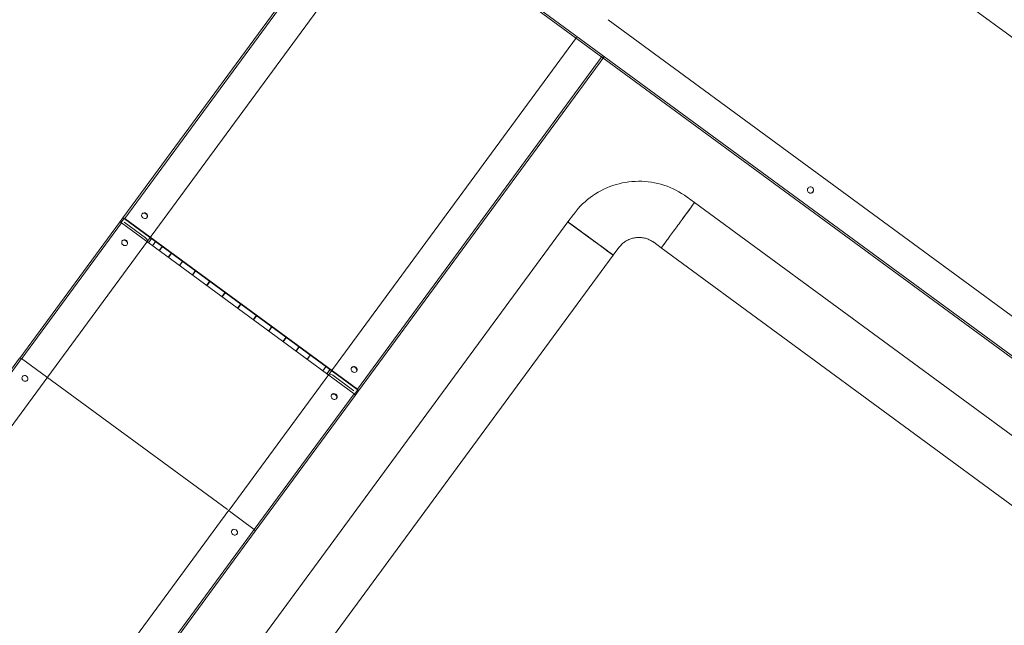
# Model space of a CAD drawing. Header units: metres. Extents: x 135583 to 135939, y 457896 to 458258.
# Tile 215 of 256: x 135762.699 to 135764.275, y 457922.191 to 457923.161. Entities that reach past the tile are written whole.
import ezdxf

# ---------------------------------------------------------------- set-up
doc = ezdxf.new("R2010")
doc.units = ezdxf.units.M
doc.layers.add('NIEUWE INSTALLATIE', color=250, linetype='Continuous', lineweight=0)

msp = doc.modelspace()

# ---------------------------------------------------------------- linework, layer by layer
at = {"layer": 'NIEUWE INSTALLATIE'}
for p, q in [((135763.6572, 457923.9225), (135762.8643, 457922.8433)), ((135762.8675, 457922.8425), (135763.6604, 457923.9218)), ((135763.8542, 457923.4509), (135764.7982, 457922.7573)), ((135762.9039, 457922.8059), (135763.3043, 457923.3509)), ((135763.3501, 457923.3075), (135764.5493, 457922.4265)), ((135764.5512, 457922.4288), (135763.352, 457923.3098)), ((135764.5851, 457922.4672), (135763.6411, 457923.1608)), ((135763.5905, 457923.1325), (135763.194, 457922.5928)), ((135763.2398, 457922.569), (135763.6317, 457923.1024)), ((135763.2415, 457922.5662), (135763.6341, 457923.1006)), ((135763.7796, 457922.8679), (135763.7675, 457922.8768)), ((135764.5581, 457922.296), (135763.7796, 457922.8679)), ((135763.5857, 457922.849), (135763.5769, 457922.8369)), ((135762.859, 457922.836), (135762.6994, 457922.6188)), ((135762.7026, 457922.618), (135762.8622, 457922.8353)), ((135762.859, 457922.836), (135762.8643, 457922.8433)), ((135762.8659, 457922.8421), (135762.8613, 457922.8357)), ((135762.8622, 457922.8353), (135763.2345, 457922.5618)), ((135762.9006, 457922.8116), (135762.8667, 457922.8364)), ((135762.9006, 457922.8116), (135762.8667, 457922.8364)), ((135762.867, 457922.8418), (135763.2393, 457922.5683)), ((135763.2398, 457922.569), (135762.8675, 457922.8425)), ((135763.5769, 457922.8369), (135762.9362, 457921.9649)), ((135763.5769, 457922.8369), (135763.595, 457922.8236)), ((135762.7442, 457922.5886), (135762.9039, 457922.8059)), ((135762.9055, 457922.8035), (135762.9108, 457922.8107)), ((135762.9055, 457922.8034), (135762.9109, 457922.8107)), ((135762.912, 457922.7987), (135762.9173, 457922.806)), ((135762.9121, 457922.7986), (135762.9174, 457922.8059)), ((135763.7142, 457922.8043), (135763.7263, 457922.7954)), ((135762.9226, 457922.7909), (135762.9279, 457922.7981)), ((135762.9228, 457922.7907), (135762.9282, 457922.798)), ((135762.9371, 457922.7803), (135762.9424, 457922.7875)), ((135762.9374, 457922.7801), (135762.9427, 457922.7873)), ((135763.6494, 457922.7836), (135763.6388, 457922.7914)), ((135763.6494, 457922.7836), (135763.6583, 457922.7957)), ((135763.7263, 457922.7954), (135764.5048, 457922.2234)), ((135762.955, 457922.7671), (135762.9603, 457922.7744)), ((135762.9553, 457922.7669), (135762.9606, 457922.7742)), ((135763.0088, 457921.9116), (135763.6494, 457922.7836)), ((135762.9756, 457922.7519), (135762.981, 457922.7592)), ((135762.976, 457922.7517), (135762.9813, 457922.7589)), ((135762.9985, 457922.7351), (135763.0039, 457922.7424)), ((135762.9989, 457922.7348), (135763.0043, 457922.7421)), ((135763.0229, 457922.7172), (135763.0283, 457922.7244)), ((135763.0234, 457922.7169), (135763.0287, 457922.7241)), ((135763.0481, 457922.6987), (135763.0535, 457922.7059)), ((135763.0486, 457922.6984), (135763.0539, 457922.7056)), ((135763.0733, 457922.6802), (135763.0786, 457922.6874)), ((135763.0737, 457922.6799), (135763.0791, 457922.6871)), ((135763.0978, 457922.6622), (135763.1031, 457922.6695)), ((135763.0981, 457922.6619), (135763.1035, 457922.6692)), ((135763.1207, 457922.6454), (135763.126, 457922.6526)), ((135763.121, 457922.6451), (135763.1264, 457922.6524)), ((135763.1414, 457922.6302), (135763.1467, 457922.6374)), ((135763.1417, 457922.6299), (135763.1471, 457922.6372)), ((135762.6993, 457922.6187), (135761.9064, 457921.5395)), ((135761.9096, 457921.5388), (135762.7025, 457922.618)), ((135762.7025, 457922.618), (135763.0317, 457922.3762)), ((135763.1593, 457922.617), (135763.1646, 457922.6242)), ((135763.1596, 457922.6168), (135763.1649, 457922.624)), ((135763.1846, 457922.5985), (135763.1899, 457922.6057)), ((135763.1847, 457922.5983), (135763.19, 457922.6056)), ((135763.1911, 457922.5936), (135763.1965, 457922.6009)), ((135763.1912, 457922.5936), (135763.1965, 457922.6008)), ((135761.946, 457921.5021), (135762.7442, 457922.5886)), ((135763.194, 457922.5928), (135763.0344, 457922.3755)), ((135763.2004, 457922.5913), (135763.2342, 457922.5665)), ((135763.2004, 457922.5913), (135763.2342, 457922.5665)), ((135763.2399, 457922.5674), (135763.2352, 457922.561)), ((135763.2361, 457922.5589), (135763.2415, 457922.5662)), ((135763.0749, 457922.3445), (135763.2345, 457922.5618)), ((135763.0765, 457922.3417), (135763.2361, 457922.5589)), ((135763.0343, 457922.3755), (135762.2361, 457921.289)), ((135763.0352, 457922.3736), (135763.0749, 457922.3445)), ((135762.282, 457921.2652), (135763.0749, 457922.3445)), ((135762.2836, 457921.2624), (135763.0765, 457922.3416))]:
    msp.add_line(p, q, dxfattribs=at)
at = {"layer": 'NIEUWE INSTALLATIE', "flags": 128}
for points in [[(135763.7675, 457922.8768), (135763.7632, 457922.8798), (135763.7589, 457922.8826), (135763.7544, 457922.8853), (135763.7498, 457922.8877), (135763.7451, 457922.89), (135763.7404, 457922.8921), (135763.7355, 457922.894), (135763.7306, 457922.8957), (135763.7256, 457922.8972), (135763.7206, 457922.8985), (135763.7155, 457922.8996), (135763.7104, 457922.9005), (135763.7052, 457922.9012), (135763.7001, 457922.9017), (135763.6949, 457922.902), (135763.6897, 457922.902), (135763.6845, 457922.9019), (135763.6793, 457922.9015), (135763.6741, 457922.901), (135763.669, 457922.9002), (135763.6639, 457922.8993), (135763.6588, 457922.8981), (135763.6538, 457922.8967), (135763.6488, 457922.8952), (135763.6439, 457922.8934), (135763.6391, 457922.8914), (135763.6344, 457922.8893), (135763.6297, 457922.8869), (135763.6252, 457922.8844), (135763.6208, 457922.8817), (135763.6164, 457922.8788), (135763.6122, 457922.8758), (135763.6081, 457922.8726), (135763.6042, 457922.8692), (135763.6004, 457922.8657), (135763.5967, 457922.862), (135763.5932, 457922.8582), (135763.5898, 457922.8542), (135763.5866, 457922.8501), (135763.5857, 457922.849)], [(135763.6583, 457922.7957), (135763.6592, 457922.797), (135763.6603, 457922.7982), (135763.6613, 457922.7994), (135763.6625, 457922.8005), (135763.6636, 457922.8016), (135763.6648, 457922.8027), (135763.6661, 457922.8037), (135763.6674, 457922.8046), (135763.6687, 457922.8055), (135763.67, 457922.8064), (135763.6714, 457922.8072), (135763.6729, 457922.8079), (135763.6743, 457922.8086), (135763.6758, 457922.8092), (135763.6773, 457922.8098), (135763.6788, 457922.8103), (135763.6803, 457922.8107), (135763.6819, 457922.8111), (135763.6835, 457922.8114), (135763.685, 457922.8116), (135763.6866, 457922.8118), (135763.6882, 457922.812), (135763.6898, 457922.812), (135763.6914, 457922.812), (135763.693, 457922.8119), (135763.6946, 457922.8118), (135763.6962, 457922.8116), (135763.6978, 457922.8114), (135763.6993, 457922.811), (135763.7009, 457922.8107), (135763.7024, 457922.8102), (135763.704, 457922.8097), (135763.7055, 457922.8091), (135763.7069, 457922.8085), (135763.7084, 457922.8078), (135763.7098, 457922.8071), (135763.7112, 457922.8063), (135763.7125, 457922.8054), (135763.7138, 457922.8045)]]:
    msp.add_lwpolyline(points, dxfattribs=at)
at = {"layer": 'NIEUWE INSTALLATIE'}
for centre, major_axis, ratio, start_param, end_param in [((135763.9652, 457922.8879), (0.00296, 0.00403), 0.99863, 6.28318, 9.424773), ((135763.965, 457922.888), (-0.00296, -0.00403), 0.99863, 0.000004, 3.100436), ((135763.9651, 457922.8879), (0.00296, 0.00403), 0.99863, 3.14159, 6.266718), ((135763.9651, 457922.8879), (0.00296, 0.00403), 0.99863, 3.141591, 6.266719), ((135763.9652, 457922.8879), (0.00296, 0.00403), 0.99863, 3.141593, 6.283185), ((135763.7529, 457922.8316), (0.0266, 0.0363), 0.000015, 4.974188, 6.283255), ((135763.7529, 457922.8316), (0.0266, 0.0363), 0.000033, 5.235978, 6.283185), ((135762.8993, 457922.847), (-0.00403, 0.00296), 0.898794, 0, 3.141593), ((135762.8988, 457922.8463), (-0.00403, 0.00296), 0.898794, 3.294818, 6.129959), ((135762.8988, 457922.8463), (-0.00403, 0.00296), 0.898794, 3.294818, 6.129959), ((135762.8993, 457922.847), (-0.00403, 0.00296), 0.898794, 3.141593, 6.283185), ((135763.7529, 457922.8316), (0.0266, 0.0363), 0.000033, 4.712403, 5.235988), ((135762.8614, 457922.8342), (-0.00242, 0.00178), 0.438371, 4.712389, 6.283185), ((135762.8667, 457922.8415), (-0.00242, 0.00178), 0.438371, 4.712389, 6.283185), ((135762.8667, 457922.8415), (-0.000806, 0.000592), 0.438371, 4.712389, 6.283185), ((135763.6131, 457922.8103), (-0.0363, 0.0266), 0.000001, 3.926987, 9.761991), ((135763.6131, 457922.8103), (-0.0363, 0.0266), 0.000001, 4.675477, 8.377582), ((135763.6131, 457922.8103), (-0.0363, 0.0266), 0.000001, 4.605904, 10.73374), ((135763.6131, 457922.8103), (-0.0363, 0.0266), 0.000001, 4.869614, 7.330379), ((135763.6131, 457922.8103), (-0.0363, 0.0266), 0.000001, 4.712389, 6.370688), ((135763.7529, 457922.8316), (0.0266, 0.0363), 0.000015, 4.712389, 4.974183), ((135763.6131, 457922.8103), (-0.0363, 0.0266), 0.000001, 5.231904, 5.235956), ((135763.6131, 457922.8103), (-0.0363, 0.0266), 0.000001, 4.97419, 5.190382), ((135763.6131, 457922.8103), (-0.0363, 0.0266), 0.000001, 4.712389, 4.974156), ((135763.7529, 457922.8316), (0.0266, 0.0363), 0.000015, 4.18879, 4.450554), ((135763.7529, 457922.8316), (0.0266, 0.0363), 0.000033, 4.188798, 4.45059), ((135763.7529, 457922.8316), (0.0266, 0.0363), 0.000015, 4.45059, 4.712375), ((135763.7529, 457922.8316), (0.0266, 0.0363), 0.000033, 4.450603, 4.712389), ((135762.8674, 457922.8036), (-0.00403, 0.00296), 0.898794, 6.283185, 9.424778), ((135762.8669, 457922.8029), (-0.00403, 0.00296), 0.898794, 3.294818, 6.283185), ((135762.8669, 457922.8029), (-0.00403, 0.00296), 0.898794, 3.294818, 6.283185), ((135762.8674, 457922.8036), (-0.00403, 0.00296), 0.898794, 3.141593, 6.283185), ((135762.899, 457922.8095), (-0.00484, 0.00355), 0.438371, 3.141593, 4.712389), ((135762.899, 457922.8095), (-0.00484, 0.00355), 0.438371, 3.141593, 4.712389), ((135763.6131, 457922.8103), (-0.0363, 0.0266), 0.000001, 2.311271, 4.712355), ((135763.6131, 457922.8103), (-0.0363, 0.0266), 0.000001, 4.450589, 4.712369), ((135763.7529, 457922.8316), (0.0266, 0.0363), 0.000015, 3.141593, 4.188771), ((135763.7529, 457922.8316), (0.0266, 0.0363), 0.000033, 3.141574, 3.926991), ((135763.7529, 457922.8316), (0.0266, 0.0363), 0.000033, 3.926979, 4.18879), ((135763.6131, 457922.8103), (-0.0363, 0.0266), 0.000001, 2.254563, 4.188754), ((135762.7018, 457922.6169), (-0.00242, 0.00178), 0.438371, 4.712389, 6.283185), ((135763.2346, 457922.6007), (-0.00403, 0.00296), 0.898794, 0, 3.141593), ((135763.2341, 457922.6), (-0.00403, 0.00296), 0.898794, 3.294818, 6.129959), ((135763.2341, 457922.6), (-0.00403, 0.00296), 0.898794, 3.294818, 6.129959), ((135763.2346, 457922.6007), (-0.00403, 0.00296), 0.898794, 3.141593, 6.283185), ((135762.7078, 457922.5863), (-0.00403, 0.00296), 0.898794, 0, 3.141593), ((135762.7078, 457922.5863), (-0.00403, 0.00296), 0.898794, 3.141593, 6.283185), ((135763.1988, 457922.5892), (-0.00484, 0.00355), 0.438371, 4.712389, 6.283185), ((135763.1988, 457922.5892), (-0.00484, 0.00355), 0.438371, 4.712389, 6.283185), ((135763.239, 457922.5679), (-0.000806, 0.000592), 0.438371, 3.926991, 4.712389), ((135763.239, 457922.5679), (-0.00242, 0.00178), 0.438371, 3.141593, 4.712389), ((135763.2027, 457922.5573), (-0.00403, 0.00296), 0.898794, 6.283185, 9.424778), ((135763.2027, 457922.5573), (-0.00403, 0.00296), 0.898794, 3.141593, 6.283185), ((135763.2021, 457922.5566), (-0.00403, 0.00296), 0.898794, 3.141593, 6.12996), ((135763.2021, 457922.5566), (-0.00403, 0.00296), 0.898794, 3.141593, 6.12996), ((135763.2337, 457922.5607), (-0.00242, 0.00178), 0.438371, 3.141593, 4.712389), ((135763.043, 457922.34), (-0.00403, 0.00296), 0.898794, 3.141593, 6.283185), ((135763.0741, 457922.3434), (-0.00242, 0.00178), 0.438371, 3.141593, 4.712389), ((135763.043, 457922.34), (-0.00403, 0.00296), 0.898794, 0, 3.141593)]:
    msp.add_ellipse(centre, major_axis=major_axis, ratio=ratio, start_param=start_param, end_param=end_param, dxfattribs=at)

doc.saveas('drawing.dxf')
